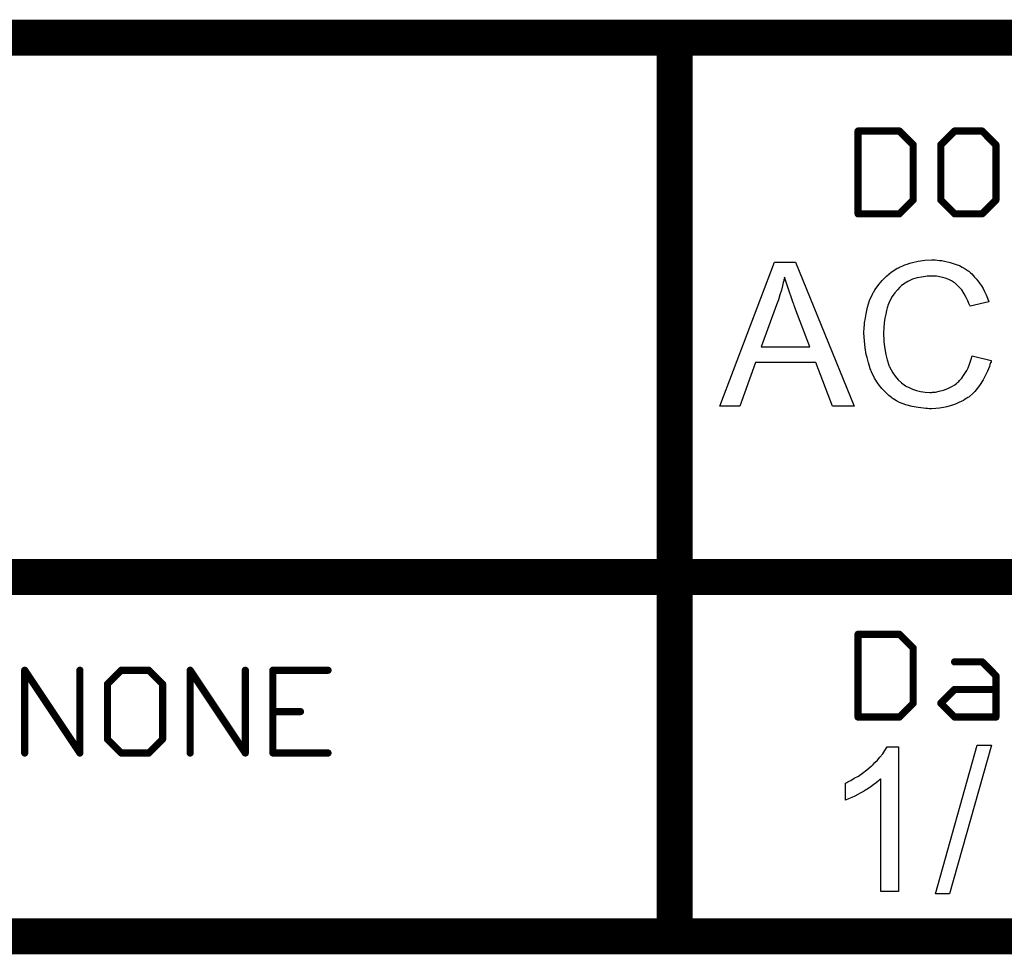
# Model space of a CAD drawing. Extents: x -2 to 8.5, y -2.9 to 5.2.
# Tile 122 of 207: x 6.269 to 6.817, y -2.883 to -2.363. Entities that reach past the tile are written whole.
import ezdxf

# ---------------------------------------------------------------- set-up
doc = ezdxf.new("R2010")
doc.units = 0
doc.layers.get('0').update_dxf_attribs({"linetype": 'CONTINUOUS'})
doc.layers.add('acc-ni-360-20-out-a_document', color=1, linetype='CONTINUOUS')

# ---------------------------------------------------------------- blocks, each defined once
blk = doc.blocks.new('D37')
at = {"const_width": 0.005}
blk.add_lwpolyline([(-0.0025, 0, 1), (0.0025, 0, 1)], format="xyb", close=True, dxfattribs=at)
blk = doc.blocks.new('D38')
at = {"const_width": 0.001}
blk.add_lwpolyline([(-0.0005, 0, 1), (0.0005, 0, 1)], format="xyb", close=True, dxfattribs=at)
blk = doc.blocks.new('D39')
at = {"const_width": 0.01}
blk.add_lwpolyline([(-0.005, 0, 1), (0.005, 0, 1)], format="xyb", close=True, dxfattribs=at)
blk = doc.blocks.new('D40')
at = {"const_width": 0.002}
blk.add_lwpolyline([(-0.001, 0, 1), (0.001, 0, 1)], format="xyb", close=True, dxfattribs=at)

msp = doc.modelspace()

# ---------------------------------------------------------------- linework, layer by layer
at = {"layer": 'acc-ni-360-20-out-a_document', "color": 1}
for points, const_width in [([(6.233818, -2.3732), (6.633818, -2.3732)], 0.02), ([(6.633818, -2.3732), (8.133818, -2.3732)], 0.02), ([(6.633818, -2.6732), (6.633818, -2.3732)], 0.02), ([(6.633818, -2.3682), (6.633818, -2.3682)], 0.01), ([(6.633818, -2.3682), (6.633818, -2.3682)], 0.01), ([(6.638818, -2.3732), (6.638818, -2.3732)], 0.01), ([(6.638818, -2.3732), (6.638818, -2.3732)], 0.01), ([(6.633818, -2.3782), (6.633818, -2.3782)], 0.01), ([(6.633818, -2.3782), (6.633818, -2.3782)], 0.01), ([(6.735818, -2.4712), (6.735818, -2.425161)], 0.004), ([(6.735818, -2.425161), (6.758838, -2.425161)], 0.004), ([(6.735818, -2.424161), (6.735818, -2.424161)], 0.002), ([(6.735818, -2.424161), (6.735818, -2.424161)], 0.002), ([(6.736818, -2.425161), (6.736818, -2.425161)], 0.002), ([(6.736818, -2.425161), (6.736818, -2.425161)], 0.002), ([(6.758838, -2.425161), (6.766511, -2.432834)], 0.004), ([(6.758838, -2.426161), (6.758838, -2.426161)], 0.002), ([(6.758838, -2.426161), (6.758838, -2.426161)], 0.002), ([(6.759545, -2.424454), (6.759545, -2.424454)], 0.002), ([(6.759545, -2.424454), (6.759545, -2.424454)], 0.002), ([(6.781857, -2.432834), (6.78953, -2.425161)], 0.004), ([(6.78953, -2.425161), (6.804877, -2.425161)], 0.004), ([(6.78953, -2.424161), (6.78953, -2.424161)], 0.002), ([(6.78953, -2.424161), (6.78953, -2.424161)], 0.002), ([(6.790237, -2.425868), (6.790237, -2.425868)], 0.002), ([(6.790237, -2.425868), (6.790237, -2.425868)], 0.002), ([(6.804877, -2.425161), (6.81255, -2.432834)], 0.004), ([(6.804877, -2.426161), (6.804877, -2.426161)], 0.002), ([(6.804877, -2.426161), (6.804877, -2.426161)], 0.002), ([(6.805584, -2.424454), (6.805584, -2.424454)], 0.002), ([(6.805584, -2.424454), (6.805584, -2.424454)], 0.002), ([(6.766511, -2.463527), (6.766511, -2.432834)], 0.004), ([(6.765804, -2.433541), (6.765804, -2.433541)], 0.002), ([(6.765804, -2.433541), (6.765804, -2.433541)], 0.002), ([(6.767511, -2.432834), (6.767511, -2.432834)], 0.002), ([(6.767511, -2.432834), (6.767511, -2.432834)], 0.002), ([(6.781857, -2.463527), (6.781857, -2.432834)], 0.004), ([(6.78115, -2.432127), (6.78115, -2.432127)], 0.002), ([(6.78115, -2.432127), (6.78115, -2.432127)], 0.002), ([(6.782857, -2.432834), (6.782857, -2.432834)], 0.002), ([(6.782857, -2.432834), (6.782857, -2.432834)], 0.002), ([(6.81255, -2.463527), (6.81255, -2.432834)], 0.004), ([(6.811843, -2.433541), (6.811843, -2.433541)], 0.002), ([(6.811843, -2.433541), (6.811843, -2.433541)], 0.002), ([(6.81355, -2.432834), (6.81355, -2.432834)], 0.002), ([(6.81355, -2.432834), (6.81355, -2.432834)], 0.002), ([(6.758838, -2.4712), (6.766511, -2.463527)], 0.004), ([(6.765511, -2.463527), (6.765511, -2.463527)], 0.002), ([(6.765511, -2.463527), (6.765511, -2.463527)], 0.002), ([(6.767218, -2.464234), (6.767218, -2.464234)], 0.002), ([(6.767218, -2.464234), (6.767218, -2.464234)], 0.002), ([(6.781857, -2.463527), (6.78953, -2.4712)], 0.004), ([(6.780857, -2.463527), (6.780857, -2.463527)], 0.002), ([(6.780857, -2.463527), (6.780857, -2.463527)], 0.002), ([(6.782564, -2.46282), (6.782564, -2.46282)], 0.002), ([(6.782564, -2.46282), (6.782564, -2.46282)], 0.002), ([(6.804877, -2.4712), (6.81255, -2.463527)], 0.004), ([(6.81155, -2.463527), (6.81155, -2.463527)], 0.002), ([(6.81155, -2.463527), (6.81155, -2.463527)], 0.002), ([(6.813257, -2.464234), (6.813257, -2.464234)], 0.002), ([(6.813257, -2.464234), (6.813257, -2.464234)], 0.002), ([(6.735818, -2.4712), (6.758838, -2.4712)], 0.004), ([(6.734818, -2.4712), (6.734818, -2.4712)], 0.002), ([(6.734818, -2.4712), (6.734818, -2.4712)], 0.002), ([(6.735818, -2.4702), (6.735818, -2.4702)], 0.002), ([(6.735818, -2.4702), (6.735818, -2.4702)], 0.002), ([(6.75813, -2.470493), (6.75813, -2.470493)], 0.002), ([(6.75813, -2.470493), (6.75813, -2.470493)], 0.002), ([(6.758838, -2.4722), (6.758838, -2.4722)], 0.002), ([(6.758838, -2.4722), (6.758838, -2.4722)], 0.002), ([(6.78953, -2.4712), (6.804877, -2.4712)], 0.004), ([(6.788823, -2.471907), (6.788823, -2.471907)], 0.002), ([(6.788823, -2.471907), (6.788823, -2.471907)], 0.002), ([(6.78953, -2.4702), (6.78953, -2.4702)], 0.002), ([(6.78953, -2.4702), (6.78953, -2.4702)], 0.002), ([(6.80417, -2.470493), (6.80417, -2.470493)], 0.002), ([(6.80417, -2.470493), (6.80417, -2.470493)], 0.002), ([(6.804877, -2.4722), (6.804877, -2.4722)], 0.002), ([(6.804877, -2.4722), (6.804877, -2.4722)], 0.002), ([(6.233818, -2.6732), (6.633818, -2.6732)], 0.02), ([(6.633818, -2.6732), (7.333818, -2.6732)], 0.02), ([(6.633818, -2.8732), (6.633818, -2.6732)], 0.02), ([(6.628818, -2.6732), (6.628818, -2.6732)], 0.01), ([(6.628818, -2.6732), (6.628818, -2.6732)], 0.01), ([(6.633818, -2.6682), (6.633818, -2.6682)], 0.01), ([(6.633818, -2.6682), (6.633818, -2.6682)], 0.01), ([(6.638818, -2.6732), (6.638818, -2.6732)], 0.01), ([(6.638818, -2.6732), (6.638818, -2.6732)], 0.01), ([(6.633818, -2.6782), (6.633818, -2.6782)], 0.01), ([(6.633818, -2.6782), (6.633818, -2.6782)], 0.01), ([(6.735818, -2.7512), (6.735818, -2.705161)], 0.004), ([(6.735818, -2.705161), (6.758838, -2.705161)], 0.004), ([(6.735818, -2.704161), (6.735818, -2.704161)], 0.002), ([(6.735818, -2.704161), (6.735818, -2.704161)], 0.002), ([(6.736818, -2.705161), (6.736818, -2.705161)], 0.002), ([(6.736818, -2.705161), (6.736818, -2.705161)], 0.002), ([(6.758838, -2.705161), (6.766511, -2.712834)], 0.004), ([(6.758838, -2.706161), (6.758838, -2.706161)], 0.002), ([(6.758838, -2.706161), (6.758838, -2.706161)], 0.002), ([(6.759545, -2.704454), (6.759545, -2.704454)], 0.002), ([(6.759545, -2.704454), (6.759545, -2.704454)], 0.002), ([(6.766511, -2.743527), (6.766511, -2.712834)], 0.004), ([(6.767511, -2.712834), (6.767511, -2.712834)], 0.002), ([(6.767511, -2.712834), (6.767511, -2.712834)], 0.002), ([(6.765804, -2.713541), (6.765804, -2.713541)], 0.002), ([(6.765804, -2.713541), (6.765804, -2.713541)], 0.002), ([(6.272053, -2.7712), (6.272053, -2.725161)], 0.004), ([(6.272053, -2.725161), (6.302746, -2.7712)], 0.004), ([(6.302746, -2.7712), (6.302746, -2.725161)], 0.004), ([(6.318093, -2.732834), (6.325766, -2.725161)], 0.004), ([(6.325766, -2.725161), (6.341112, -2.725161)], 0.004), ([(6.325766, -2.724161), (6.325766, -2.724161)], 0.002), ([(6.325766, -2.724161), (6.325766, -2.724161)], 0.002), ([(6.341112, -2.725161), (6.348786, -2.732834)], 0.004), ([(6.364132, -2.7712), (6.364132, -2.725161)], 0.004), ([(6.364132, -2.725161), (6.394825, -2.7712)], 0.004), ([(6.394825, -2.7712), (6.394825, -2.725161)], 0.004), ([(6.410171, -2.725161), (6.440864, -2.725161)], 0.004), ([(6.410171, -2.7712), (6.410171, -2.725161)], 0.004), ([(6.410171, -2.724161), (6.410171, -2.724161)], 0.002), ([(6.410171, -2.724161), (6.410171, -2.724161)], 0.002), ([(6.78953, -2.720507), (6.804877, -2.720507)], 0.004), ([(6.78953, -2.719507), (6.78953, -2.719507)], 0.002), ([(6.78953, -2.719507), (6.78953, -2.719507)], 0.002), ([(6.804877, -2.720507), (6.81255, -2.72818)], 0.004), ([(6.804877, -2.721507), (6.804877, -2.721507)], 0.002), ([(6.804877, -2.721507), (6.804877, -2.721507)], 0.002), ([(6.805584, -2.7198), (6.805584, -2.7198)], 0.002), ([(6.805584, -2.7198), (6.805584, -2.7198)], 0.002), ([(6.272886, -2.724606), (6.272886, -2.724606)], 0.002), ([(6.272886, -2.724606), (6.272886, -2.724606)], 0.002), ([(6.273053, -2.725161), (6.273053, -2.725161)], 0.002), ([(6.273053, -2.725161), (6.273053, -2.725161)], 0.002), ([(6.303746, -2.725161), (6.303746, -2.725161)], 0.002), ([(6.303746, -2.725161), (6.303746, -2.725161)], 0.002), ([(6.326473, -2.725868), (6.326473, -2.725868)], 0.002), ([(6.326473, -2.725868), (6.326473, -2.725868)], 0.002), ([(6.341112, -2.726161), (6.341112, -2.726161)], 0.002), ([(6.341112, -2.726161), (6.341112, -2.726161)], 0.002), ([(6.341819, -2.724454), (6.341819, -2.724454)], 0.002), ([(6.341819, -2.724454), (6.341819, -2.724454)], 0.002), ([(6.364964, -2.724606), (6.364964, -2.724606)], 0.002), ([(6.364964, -2.724606), (6.364964, -2.724606)], 0.002), ([(6.365132, -2.725161), (6.365132, -2.725161)], 0.002), ([(6.365132, -2.725161), (6.365132, -2.725161)], 0.002), ([(6.395825, -2.725161), (6.395825, -2.725161)], 0.002), ([(6.395825, -2.725161), (6.395825, -2.725161)], 0.002), ([(6.411171, -2.725161), (6.411171, -2.725161)], 0.002), ([(6.411171, -2.725161), (6.411171, -2.725161)], 0.002), ([(6.440864, -2.726161), (6.440864, -2.726161)], 0.002), ([(6.440864, -2.726161), (6.440864, -2.726161)], 0.002), ([(6.81255, -2.7512), (6.81255, -2.72818)], 0.004), ([(6.811843, -2.728888), (6.811843, -2.728888)], 0.002), ([(6.811843, -2.728888), (6.811843, -2.728888)], 0.002), ([(6.81355, -2.72818), (6.81355, -2.72818)], 0.002), ([(6.81355, -2.72818), (6.81355, -2.72818)], 0.002), ([(6.318093, -2.763527), (6.318093, -2.732834)], 0.004), ([(6.317386, -2.732127), (6.317386, -2.732127)], 0.002), ([(6.317386, -2.732127), (6.317386, -2.732127)], 0.002), ([(6.319093, -2.732834), (6.319093, -2.732834)], 0.002), ([(6.319093, -2.732834), (6.319093, -2.732834)], 0.002), ([(6.348786, -2.763527), (6.348786, -2.732834)], 0.004), ([(6.348078, -2.733541), (6.348078, -2.733541)], 0.002), ([(6.348078, -2.733541), (6.348078, -2.733541)], 0.002), ([(6.349786, -2.732834), (6.349786, -2.732834)], 0.002), ([(6.349786, -2.732834), (6.349786, -2.732834)], 0.002), ([(6.781857, -2.743527), (6.78953, -2.735854)], 0.004), ([(6.78953, -2.735854), (6.81255, -2.735854)], 0.004), ([(6.78953, -2.734854), (6.78953, -2.734854)], 0.002), ([(6.78953, -2.734854), (6.78953, -2.734854)], 0.002), ([(6.790237, -2.736561), (6.790237, -2.736561)], 0.002), ([(6.790237, -2.736561), (6.790237, -2.736561)], 0.002), ([(6.81255, -2.736854), (6.81255, -2.736854)], 0.002), ([(6.81255, -2.736854), (6.81255, -2.736854)], 0.002), ([(6.758838, -2.7512), (6.766511, -2.743527)], 0.004), ([(6.765511, -2.743527), (6.765511, -2.743527)], 0.002), ([(6.765511, -2.743527), (6.765511, -2.743527)], 0.002), ([(6.767218, -2.744234), (6.767218, -2.744234)], 0.002), ([(6.767218, -2.744234), (6.767218, -2.744234)], 0.002), ([(6.781857, -2.743527), (6.78953, -2.7512)], 0.004), ([(6.78115, -2.74282), (6.78115, -2.74282)], 0.002), ([(6.78115, -2.74282), (6.78115, -2.74282)], 0.002), ([(6.782564, -2.74282), (6.782564, -2.74282)], 0.002), ([(6.782564, -2.74282), (6.782564, -2.74282)], 0.002), ([(6.410171, -2.74818), (6.425518, -2.74818)], 0.004), ([(6.410171, -2.74718), (6.410171, -2.74718)], 0.002), ([(6.410171, -2.74718), (6.410171, -2.74718)], 0.002), ([(6.425518, -2.74918), (6.425518, -2.74918)], 0.002), ([(6.425518, -2.74918), (6.425518, -2.74918)], 0.002), ([(6.735818, -2.7512), (6.758838, -2.7512)], 0.004), ([(6.734818, -2.7512), (6.734818, -2.7512)], 0.002), ([(6.734818, -2.7512), (6.734818, -2.7512)], 0.002), ([(6.735818, -2.7502), (6.735818, -2.7502)], 0.002), ([(6.735818, -2.7502), (6.735818, -2.7502)], 0.002), ([(6.75813, -2.750493), (6.75813, -2.750493)], 0.002), ([(6.75813, -2.750493), (6.75813, -2.750493)], 0.002), ([(6.78953, -2.7512), (6.81255, -2.7512)], 0.004), ([(6.78953, -2.7502), (6.78953, -2.7502)], 0.002), ([(6.78953, -2.7502), (6.78953, -2.7502)], 0.002), ([(6.81155, -2.7512), (6.81155, -2.7512)], 0.002), ([(6.81155, -2.7512), (6.81155, -2.7512)], 0.002), ([(6.758838, -2.7522), (6.758838, -2.7522)], 0.002), ([(6.758838, -2.7522), (6.758838, -2.7522)], 0.002), ([(6.788823, -2.751907), (6.788823, -2.751907)], 0.002), ([(6.788823, -2.751907), (6.788823, -2.751907)], 0.002), ([(6.81255, -2.7522), (6.81255, -2.7522)], 0.002), ([(6.81255, -2.7522), (6.81255, -2.7522)], 0.002), ([(6.318093, -2.763527), (6.325766, -2.7712)], 0.004), ([(6.341112, -2.7712), (6.348786, -2.763527)], 0.004), ([(6.317093, -2.763527), (6.317093, -2.763527)], 0.002), ([(6.317093, -2.763527), (6.317093, -2.763527)], 0.002), ([(6.3188, -2.76282), (6.3188, -2.76282)], 0.002), ([(6.3188, -2.76282), (6.3188, -2.76282)], 0.002), ([(6.347786, -2.763527), (6.347786, -2.763527)], 0.002), ([(6.347786, -2.763527), (6.347786, -2.763527)], 0.002), ([(6.349493, -2.764234), (6.349493, -2.764234)], 0.002), ([(6.349493, -2.764234), (6.349493, -2.764234)], 0.002), ([(6.271053, -2.7712), (6.271053, -2.7712)], 0.002), ([(6.271053, -2.7712), (6.271053, -2.7712)], 0.002), ([(6.301746, -2.7712), (6.301746, -2.7712)], 0.002), ([(6.301746, -2.7712), (6.301746, -2.7712)], 0.002), ([(6.301914, -2.771755), (6.301914, -2.771755)], 0.002), ([(6.301914, -2.771755), (6.301914, -2.771755)], 0.002), ([(6.325766, -2.7712), (6.341112, -2.7712)], 0.004), ([(6.325059, -2.771907), (6.325059, -2.771907)], 0.002), ([(6.325059, -2.771907), (6.325059, -2.771907)], 0.002), ([(6.325766, -2.7702), (6.325766, -2.7702)], 0.002), ([(6.325766, -2.7702), (6.325766, -2.7702)], 0.002), ([(6.340405, -2.770493), (6.340405, -2.770493)], 0.002), ([(6.340405, -2.770493), (6.340405, -2.770493)], 0.002), ([(6.341112, -2.7722), (6.341112, -2.7722)], 0.002), ([(6.341112, -2.7722), (6.341112, -2.7722)], 0.002), ([(6.363132, -2.7712), (6.363132, -2.7712)], 0.002), ([(6.363132, -2.7712), (6.363132, -2.7712)], 0.002), ([(6.393825, -2.7712), (6.393825, -2.7712)], 0.002), ([(6.393825, -2.7712), (6.393825, -2.7712)], 0.002), ([(6.393993, -2.771755), (6.393993, -2.771755)], 0.002), ([(6.393993, -2.771755), (6.393993, -2.771755)], 0.002), ([(6.410171, -2.7712), (6.440864, -2.7712)], 0.004), ([(6.409171, -2.7712), (6.409171, -2.7712)], 0.002), ([(6.409171, -2.7712), (6.409171, -2.7712)], 0.002), ([(6.410171, -2.7702), (6.410171, -2.7702)], 0.002), ([(6.410171, -2.7702), (6.410171, -2.7702)], 0.002), ([(6.440864, -2.7722), (6.440864, -2.7722)], 0.002), ([(6.440864, -2.7722), (6.440864, -2.7722)], 0.002), ([(5.933818, -2.8732), (6.633818, -2.8732)], 0.02), ([(6.633818, -2.8732), (7.333818, -2.8732)], 0.02), ([(6.633818, -2.8682), (6.633818, -2.8682)], 0.01), ([(6.633818, -2.8682), (6.633818, -2.8682)], 0.01), ([(6.628818, -2.8732), (6.628818, -2.8732)], 0.01), ([(6.628818, -2.8732), (6.628818, -2.8732)], 0.01), ([(6.633818, -2.8782), (6.633818, -2.8782)], 0.01), ([(6.633818, -2.8782), (6.633818, -2.8782)], 0.01)]:
    msp.add_lwpolyline(points, dxfattribs=dict(at, const_width=const_width))
for points, const_width in [([(6.638818, -2.3732, 1), (6.628818, -2.3732)], 0.01), ([(6.633818, -2.3682, 1), (6.633818, -2.3782)], 0.01), ([(6.633818, -2.3782, 1), (6.633818, -2.3682)], 0.01), ([(6.736818, -2.425161, 1), (6.734818, -2.425161)], 0.002), ([(6.735818, -2.424161, 1), (6.735818, -2.426161)], 0.002), ([(6.759545, -2.424454, 1.000854), (6.75813, -2.425868)], 0.002), ([(6.758838, -2.426161, 1), (6.758838, -2.424161)], 0.002), ([(6.78953, -2.424161, 1), (6.78953, -2.426161)], 0.002), ([(6.790237, -2.425868, 1), (6.788823, -2.424454)], 0.002), ([(6.805584, -2.424454, 1), (6.80417, -2.425868)], 0.002), ([(6.804877, -2.426161, 1), (6.804877, -2.424161)], 0.002), ([(6.767511, -2.432834, 1), (6.765511, -2.432834)], 0.002), ([(6.765804, -2.433541, 1), (6.767218, -2.432127)], 0.002), ([(6.782857, -2.432834, 1), (6.780857, -2.432834)], 0.002), ([(6.78115, -2.432127, 1), (6.782564, -2.433541)], 0.002), ([(6.81355, -2.432834, 1), (6.81155, -2.432834)], 0.002), ([(6.811843, -2.433541, 1), (6.813257, -2.432127)], 0.002), ([(6.765511, -2.463527, 1), (6.767511, -2.463527)], 0.002), ([(6.767218, -2.464234, 1), (6.765804, -2.46282)], 0.002), ([(6.782564, -2.46282, 1), (6.78115, -2.464234)], 0.002), ([(6.780857, -2.463527, 1), (6.782857, -2.463527)], 0.002), ([(6.81155, -2.463527, 1), (6.81355, -2.463527)], 0.002), ([(6.813257, -2.464234, 1), (6.811843, -2.46282)], 0.002), ([(6.735818, -2.4702, 1), (6.735818, -2.4722)], 0.002), ([(6.734818, -2.4712, 1), (6.736818, -2.4712)], 0.002), ([(6.75813, -2.470493, 0.999854), (6.759545, -2.471907)], 0.002), ([(6.758838, -2.4722, 1), (6.758838, -2.4702)], 0.002), ([(6.78953, -2.4702, 1), (6.78953, -2.4722)], 0.002), ([(6.788823, -2.471907, 1), (6.790237, -2.470493)], 0.002), ([(6.80417, -2.470493, 1), (6.805584, -2.471907)], 0.002), ([(6.804877, -2.4722, 1), (6.804877, -2.4702)], 0.002), ([(6.638818, -2.6732, 1), (6.628818, -2.6732)], 0.01), ([(6.633818, -2.6682, 1), (6.633818, -2.6782)], 0.01), ([(6.628818, -2.6732, 1), (6.638818, -2.6732)], 0.01), ([(6.633818, -2.6782, 1), (6.633818, -2.6682)], 0.01), ([(6.736818, -2.705161, 1), (6.734818, -2.705161)], 0.002), ([(6.735818, -2.704161, 1), (6.735818, -2.706161)], 0.002), ([(6.759545, -2.704454, 1.000854), (6.75813, -2.705868)], 0.002), ([(6.758838, -2.706161, 1), (6.758838, -2.704161)], 0.002), ([(6.767511, -2.712834, 1), (6.765511, -2.712834)], 0.002), ([(6.765804, -2.713541, 1), (6.767218, -2.712127)], 0.002), ([(6.272886, -2.724606, 1.000014), (6.271221, -2.725715)], 0.002), ([(6.273053, -2.725161, 1), (6.271053, -2.725161)], 0.002), ([(6.303746, -2.725161, 1), (6.301746, -2.725161)], 0.002), ([(6.325766, -2.724161, 1), (6.325766, -2.726161)], 0.002), ([(6.326473, -2.725868, 1), (6.325059, -2.724454)], 0.002), ([(6.341819, -2.724454, 1), (6.340405, -2.725868)], 0.002), ([(6.341112, -2.726161, 1), (6.341112, -2.724161)], 0.002), ([(6.364964, -2.724606, 1.000223), (6.3633, -2.725715)], 0.002), ([(6.365132, -2.725161, 1), (6.363132, -2.725161)], 0.002), ([(6.395825, -2.725161, 1), (6.393825, -2.725161)], 0.002), ([(6.410171, -2.724161, 1), (6.410171, -2.726161)], 0.002), ([(6.411171, -2.725161, 1), (6.409171, -2.725161)], 0.002), ([(6.440864, -2.726161, 1), (6.440864, -2.724161)], 0.002), ([(6.78953, -2.719507, 1), (6.78953, -2.721507)], 0.002), ([(6.805584, -2.7198, 1), (6.80417, -2.721214)], 0.002), ([(6.804877, -2.721507, 1), (6.804877, -2.719507)], 0.002), ([(6.81355, -2.72818, 1), (6.81155, -2.72818)], 0.002), ([(6.811843, -2.728888, 0.999854), (6.813257, -2.727473)], 0.002), ([(6.319093, -2.732834, 1), (6.317093, -2.732834)], 0.002), ([(6.317386, -2.732127, 1), (6.3188, -2.733541)], 0.002), ([(6.349786, -2.732834, 1), (6.347786, -2.732834)], 0.002), ([(6.348078, -2.733541, 1.000854), (6.349493, -2.732127)], 0.002), ([(6.78953, -2.734854, 1), (6.78953, -2.736854)], 0.002), ([(6.790237, -2.736561, 1), (6.788823, -2.735147)], 0.002), ([(6.81255, -2.736854, 1), (6.81255, -2.734854)], 0.002), ([(6.765511, -2.743527, 1), (6.767511, -2.743527)], 0.002), ([(6.767218, -2.744234, 1), (6.765804, -2.74282)], 0.002), ([(6.782564, -2.74282, 1), (6.78115, -2.744234)], 0.002), ([(6.78115, -2.74282, 1), (6.782564, -2.744234)], 0.002), ([(6.410171, -2.74718, 1), (6.410171, -2.74918)], 0.002), ([(6.425518, -2.74918, 1), (6.425518, -2.74718)], 0.002), ([(6.735818, -2.7502, 1), (6.735818, -2.7522)], 0.002), ([(6.734818, -2.7512, 1), (6.736818, -2.7512)], 0.002), ([(6.75813, -2.750493, 0.999854), (6.759545, -2.751907)], 0.002), ([(6.758838, -2.7522, 1), (6.758838, -2.7502)], 0.002), ([(6.78953, -2.7502, 1), (6.78953, -2.7522)], 0.002), ([(6.788823, -2.751907, 1), (6.790237, -2.750493)], 0.002), ([(6.81155, -2.7512, 1), (6.81355, -2.7512)], 0.002), ([(6.81255, -2.7522, 1), (6.81255, -2.7502)], 0.002), ([(6.3188, -2.76282, 1), (6.317386, -2.764234)], 0.002), ([(6.349493, -2.764234, 0.999854), (6.348078, -2.76282)], 0.002), ([(6.317093, -2.763527, 1), (6.319093, -2.763527)], 0.002), ([(6.347786, -2.763527, 1), (6.349786, -2.763527)], 0.002), ([(6.271053, -2.7712, 1), (6.273053, -2.7712)], 0.002), ([(6.301746, -2.7712, 1), (6.303746, -2.7712)], 0.002), ([(6.301914, -2.771755, 1), (6.303578, -2.770645)], 0.002), ([(6.325766, -2.7702, 1), (6.325766, -2.7722)], 0.002), ([(6.325059, -2.771907, 1), (6.326473, -2.770493)], 0.002), ([(6.340405, -2.770493, 1), (6.341819, -2.771907)], 0.002), ([(6.341112, -2.7722, 1), (6.341112, -2.7702)], 0.002), ([(6.363132, -2.7712, 1), (6.365132, -2.7712)], 0.002), ([(6.393825, -2.7712, 1), (6.395825, -2.7712)], 0.002), ([(6.393993, -2.771755, 1), (6.395657, -2.770645)], 0.002), ([(6.410171, -2.7702, 1), (6.410171, -2.7722)], 0.002), ([(6.409171, -2.7712, 1), (6.411171, -2.7712)], 0.002), ([(6.440864, -2.7722, 1), (6.440864, -2.7702)], 0.002), ([(6.633818, -2.8682, 1), (6.633818, -2.8782)], 0.01), ([(6.633818, -2.8782, 1), (6.633818, -2.8682)], 0.01), ([(6.628818, -2.8732, 1), (6.638818, -2.8732)], 0.01)]:
    msp.add_lwpolyline(points, format="xyb", dxfattribs=dict(at, const_width=const_width))
for points in [[(6.733676, -2.578232), (6.721643, -2.578232), (6.712271, -2.553935), (6.678718, -2.553935), (6.670041, -2.578232), (6.658818, -2.578232), (6.689363, -2.498168), (6.700933, -2.498168), (6.733676, -2.578232)], [(6.778799, -2.496895), (6.77984, -2.497011), (6.781113, -2.497126), (6.782386, -2.497242), (6.78389, -2.497589), (6.787014, -2.498284), (6.790485, -2.499325), (6.79222, -2.500019), (6.79384, -2.500829), (6.79546, -2.50187), (6.797079, -2.502912), (6.797195, -2.503027), (6.797427, -2.503143), (6.797889, -2.50349), (6.798468, -2.504068), (6.799046, -2.504647), (6.799856, -2.505457), (6.800666, -2.506383), (6.801592, -2.507308), (6.802517, -2.508465), (6.803443, -2.509854), (6.804484, -2.511242), (6.80541, -2.512746), (6.80622, -2.514481), (6.807145, -2.516217), (6.80784, -2.518068), (6.808534, -2.520151), (6.798121, -2.522581), (6.798121, -2.522465), (6.798005, -2.522233), (6.797774, -2.521771), (6.797542, -2.521192), (6.797311, -2.520498), (6.796964, -2.519572), (6.796038, -2.517721), (6.794881, -2.515639), (6.793493, -2.513556), (6.791757, -2.511589), (6.789906, -2.509854), (6.789675, -2.509622), (6.78898, -2.509159), (6.787824, -2.508581), (6.786319, -2.507771), (6.784352, -2.507077), (6.782154, -2.506383), (6.779493, -2.50592), (6.776601, -2.505804), (6.775675, -2.505804), (6.775096, -2.50592), (6.774287, -2.50592), (6.773361, -2.506035), (6.771163, -2.506383), (6.768733, -2.506845), (6.766188, -2.507655), (6.763526, -2.508812), (6.761097, -2.510316), (6.760981, -2.510316), (6.760865, -2.510548), (6.760056, -2.511126), (6.759014, -2.512052), (6.757742, -2.51344), (6.756237, -2.515176), (6.754849, -2.517143), (6.753576, -2.519572), (6.752419, -2.522233), (6.752419, -2.522349), (6.752304, -2.522581), (6.752188, -2.522928), (6.752072, -2.523506), (6.751841, -2.5242), (6.751609, -2.52501), (6.751262, -2.526977), (6.7508, -2.529291), (6.750337, -2.531836), (6.750105, -2.534613), (6.74999, -2.537622), (6.74999, -2.537737), (6.74999, -2.538084), (6.74999, -2.538663), (6.74999, -2.539357), (6.750105, -2.540167), (6.750105, -2.541208), (6.750221, -2.542365), (6.750337, -2.543638), (6.750684, -2.546415), (6.751262, -2.549423), (6.751957, -2.552431), (6.752882, -2.555439), (6.752882, -2.555555), (6.752998, -2.555786), (6.753229, -2.556133), (6.753461, -2.556712), (6.754155, -2.5581), (6.755196, -2.55972), (6.756469, -2.561571), (6.758089, -2.563538), (6.75994, -2.565274), (6.762138, -2.566894), (6.762254, -2.566894), (6.762485, -2.567009), (6.762832, -2.567241), (6.763295, -2.567472), (6.763874, -2.567704), (6.764568, -2.568051), (6.766188, -2.568745), (6.76827, -2.569439), (6.770584, -2.570017), (6.77313, -2.57048), (6.775791, -2.570596), (6.776601, -2.570596), (6.777295, -2.57048), (6.778105, -2.57048), (6.778915, -2.570365), (6.780997, -2.569902), (6.783427, -2.569323), (6.785857, -2.568398), (6.788402, -2.567125), (6.789675, -2.566431), (6.790832, -2.565505), (6.790947, -2.56539), (6.791063, -2.565274), (6.79141, -2.564927), (6.791873, -2.56458), (6.792336, -2.564001), (6.792914, -2.563307), (6.793609, -2.562613), (6.794187, -2.561687), (6.794881, -2.560646), (6.795691, -2.559489), (6.796385, -2.558332), (6.797079, -2.556943), (6.797658, -2.555439), (6.798236, -2.55382), (6.798815, -2.552084), (6.799278, -2.550233), (6.809922, -2.552894), (6.809922, -2.55301), (6.809806, -2.553472), (6.809575, -2.554167), (6.809228, -2.555092), (6.808881, -2.556133), (6.808418, -2.557406), (6.80784, -2.558795), (6.807145, -2.560299), (6.805526, -2.563538), (6.803443, -2.566778), (6.80217, -2.568398), (6.800898, -2.570017), (6.799509, -2.571406), (6.797889, -2.572794), (6.797774, -2.57291), (6.797542, -2.573141), (6.796964, -2.573373), (6.796385, -2.573836), (6.79546, -2.574414), (6.794534, -2.574993), (6.793261, -2.575571), (6.791989, -2.57615), (6.790485, -2.576844), (6.788865, -2.577422), (6.787129, -2.578001), (6.785278, -2.578579), (6.783311, -2.579042), (6.781229, -2.579273), (6.77903, -2.579505), (6.776716, -2.579621), (6.775444, -2.579621), (6.774518, -2.579505), (6.773477, -2.579505), (6.772204, -2.579389), (6.770816, -2.579158), (6.769196, -2.578926), (6.765841, -2.578348), (6.762369, -2.577422), (6.758899, -2.57615), (6.757279, -2.57534), (6.755659, -2.574414), (6.755543, -2.574298), (6.755312, -2.574183), (6.754849, -2.573836), (6.754386, -2.573373), (6.753692, -2.57291), (6.752882, -2.572216), (6.751957, -2.571406), (6.751031, -2.57048), (6.750105, -2.569439), (6.749064, -2.568398), (6.746981, -2.565737), (6.745015, -2.562613), (6.743279, -2.559142), (6.743279, -2.559026), (6.743048, -2.558679), (6.742932, -2.5581), (6.742585, -2.557406), (6.742353, -2.556481), (6.742006, -2.555324), (6.741543, -2.554051), (6.741196, -2.552662), (6.740849, -2.551158), (6.740386, -2.549423), (6.739808, -2.545836), (6.739345, -2.541787), (6.739114, -2.537622), (6.739114, -2.537506), (6.739114, -2.537043), (6.739114, -2.536349), (6.73923, -2.535539), (6.73923, -2.534382), (6.739345, -2.533225), (6.739461, -2.531721), (6.739692, -2.530217), (6.740271, -2.526861), (6.741081, -2.523159), (6.742238, -2.519457), (6.743858, -2.51587), (6.743973, -2.515754), (6.744089, -2.515407), (6.74432, -2.514944), (6.744783, -2.514366), (6.745246, -2.513556), (6.745824, -2.51263), (6.747328, -2.510548), (6.749295, -2.508234), (6.751609, -2.50592), (6.75427, -2.503606), (6.757394, -2.501639), (6.75751, -2.501523), (6.757857, -2.501407), (6.75832, -2.501176), (6.758899, -2.500829), (6.759824, -2.500482), (6.76075, -2.500135), (6.761907, -2.499672), (6.763179, -2.499209), (6.764568, -2.498746), (6.766072, -2.498284), (6.769311, -2.497589), (6.773014, -2.497011), (6.776832, -2.496779), (6.777989, -2.496779), (6.778799, -2.496895)], [(6.694916, -2.506498), (6.694916, -2.506614), (6.694801, -2.506845), (6.694801, -2.507308), (6.694569, -2.507771), (6.694454, -2.508581), (6.694222, -2.509391), (6.693759, -2.511358), (6.693181, -2.513672), (6.692371, -2.516217), (6.691561, -2.518994), (6.69052, -2.521886), (6.681842, -2.545258), (6.708916, -2.545258), (6.700586, -2.523275), (6.700586, -2.523159), (6.70047, -2.522812), (6.700239, -2.522233), (6.700007, -2.521539), (6.69966, -2.520729), (6.699313, -2.519688), (6.698966, -2.518531), (6.698503, -2.517374), (6.697578, -2.514713), (6.696652, -2.511936), (6.695726, -2.509159), (6.694916, -2.506498)], [(6.786784, -2.849621), (6.778916, -2.849621), (6.802172, -2.766779), (6.810039, -2.766779), (6.786784, -2.849621)], [(6.758322, -2.848232), (6.748487, -2.848232), (6.748487, -2.785639), (6.748371, -2.785754), (6.747793, -2.786217), (6.747099, -2.786911), (6.745942, -2.787721), (6.744669, -2.788762), (6.743049, -2.789919), (6.741198, -2.791192), (6.739115, -2.792465), (6.739, -2.792465), (6.738884, -2.792581), (6.73819, -2.793043), (6.737033, -2.793622), (6.735644, -2.794316), (6.734025, -2.795126), (6.732289, -2.795936), (6.730553, -2.796746), (6.728818, -2.79744), (6.728818, -2.787952), (6.728934, -2.787952), (6.729165, -2.787721), (6.729628, -2.787605), (6.730206, -2.787258), (6.730901, -2.786911), (6.731711, -2.786448), (6.733677, -2.785291), (6.735991, -2.784019), (6.738305, -2.782399), (6.740735, -2.780548), (6.743165, -2.778581), (6.74328, -2.778465), (6.743396, -2.778349), (6.743743, -2.778002), (6.744206, -2.777655), (6.745247, -2.776498), (6.746636, -2.77511), (6.748024, -2.77349), (6.749528, -2.771639), (6.750801, -2.769788), (6.751958, -2.767821), (6.758322, -2.767821), (6.758322, -2.848232)]]:
    msp.add_lwpolyline(points, dxfattribs=at)

# ---------------------------------------------------------------- block references
at = {"layer": 'acc-ni-360-20-out-a_document'}
for name, p in [('D39', (6.633818, -2.3732)), ('D39', (6.633818, -2.3732)), ('D39', (6.633818, -2.3732)), ('D37', (6.633818, -2.3682)), ('D37', (6.633818, -2.3682)), ('D37', (6.633818, -2.3682)), ('D37', (6.633818, -2.3682)), ('D37', (6.628818, -2.3732)), ('D37', (6.638818, -2.3732)), ('D37', (6.638818, -2.3732)), ('D37', (6.638818, -2.3732)), ('D37', (6.633818, -2.3782)), ('D37', (6.633818, -2.3782)), ('D37', (6.633818, -2.3782)), ('D37', (6.633818, -2.3782)), ('D40', (6.735818, -2.425161)), ('D40', (6.735818, -2.425161)), ('D38', (6.734818, -2.425161)), ('D38', (6.735818, -2.424161)), ('D38', (6.735818, -2.424161)), ('D38', (6.735818, -2.424161)), ('D38', (6.735818, -2.426161)), ('D38', (6.736818, -2.425161)), ('D38', (6.736818, -2.425161)), ('D38', (6.736818, -2.425161)), ('D40', (6.758838, -2.425161)), ('D40', (6.758838, -2.425161)), ('D38', (6.75813, -2.425868)), ('D38', (6.758838, -2.424161)), ('D38', (6.758838, -2.426161)), ('D38', (6.758838, -2.426161)), ('D38', (6.758838, -2.426161)), ('D38', (6.759545, -2.424454)), ('D38', (6.759545, -2.424454)), ('D38', (6.759545, -2.424454)), ('D40', (6.78953, -2.425161)), ('D40', (6.78953, -2.425161)), ('D38', (6.788823, -2.424454)), ('D38', (6.78953, -2.424161)), ('D38', (6.78953, -2.424161)), ('D38', (6.78953, -2.424161)), ('D38', (6.78953, -2.426161)), ('D38', (6.790237, -2.425868)), ('D38', (6.790237, -2.425868)), ('D38', (6.790237, -2.425868)), ('D40', (6.804877, -2.425161)), ('D40', (6.804877, -2.425161)), ('D38', (6.80417, -2.425868)), ('D38', (6.804877, -2.424161)), ('D38', (6.804877, -2.426161)), ('D38', (6.804877, -2.426161)), ('D38', (6.804877, -2.426161)), ('D38', (6.805584, -2.424454)), ('D38', (6.805584, -2.424454)), ('D38', (6.805584, -2.424454)), ('D40', (6.766511, -2.432834)), ('D40', (6.766511, -2.432834)), ('D38', (6.765511, -2.432834)), ('D38', (6.765804, -2.433541)), ('D38', (6.765804, -2.433541)), ('D38', (6.765804, -2.433541)), ('D38', (6.767218, -2.432127)), ('D38', (6.767511, -2.432834)), ('D38', (6.767511, -2.432834)), ('D38', (6.767511, -2.432834)), ('D40', (6.781857, -2.432834)), ('D40', (6.781857, -2.432834)), ('D38', (6.780857, -2.432834)), ('D38', (6.78115, -2.432127)), ('D38', (6.78115, -2.432127)), ('D38', (6.78115, -2.432127)), ('D38', (6.782564, -2.433541)), ('D38', (6.782857, -2.432834)), ('D38', (6.782857, -2.432834)), ('D38', (6.782857, -2.432834)), ('D40', (6.81255, -2.432834)), ('D40', (6.81255, -2.432834)), ('D38', (6.81155, -2.432834)), ('D38', (6.811843, -2.433541)), ('D38', (6.811843, -2.433541)), ('D38', (6.811843, -2.433541)), ('D38', (6.813257, -2.432127)), ('D38', (6.81355, -2.432834)), ('D38', (6.81355, -2.432834)), ('D38', (6.81355, -2.432834)), ('D40', (6.766511, -2.463527)), ('D38', (6.765511, -2.463527)), ('D38', (6.765511, -2.463527)), ('D38', (6.765511, -2.463527)), ('D38', (6.765804, -2.46282)), ('D38', (6.767218, -2.464234)), ('D38', (6.767218, -2.464234)), ('D38', (6.767218, -2.464234)), ('D38', (6.767511, -2.463527)), ('D40', (6.781857, -2.463527)), ('D40', (6.781857, -2.463527)), ('D38', (6.780857, -2.463527)), ('D38', (6.780857, -2.463527)), ('D38', (6.780857, -2.463527)), ('D38', (6.78115, -2.464234)), ('D38', (6.782564, -2.46282)), ('D38', (6.782564, -2.46282)), ('D38', (6.782564, -2.46282)), ('D38', (6.782857, -2.463527)), ('D40', (6.81255, -2.463527)), ('D40', (6.81255, -2.463527)), ('D38', (6.81155, -2.463527)), ('D38', (6.81155, -2.463527)), ('D38', (6.81155, -2.463527)), ('D38', (6.811843, -2.46282)), ('D38', (6.813257, -2.464234)), ('D38', (6.813257, -2.464234)), ('D38', (6.813257, -2.464234)), ('D38', (6.81355, -2.463527)), ('D40', (6.735818, -2.4712)), ('D40', (6.735818, -2.4712)), ('D38', (6.734818, -2.4712)), ('D38', (6.734818, -2.4712)), ('D38', (6.734818, -2.4712)), ('D38', (6.735818, -2.4702)), ('D38', (6.735818, -2.4702)), ('D38', (6.735818, -2.4702)), ('D38', (6.735818, -2.4722)), ('D38', (6.736818, -2.4712)), ('D40', (6.758838, -2.4712)), ('D38', (6.75813, -2.470493)), ('D38', (6.75813, -2.470493)), ('D38', (6.75813, -2.470493)), ('D38', (6.758838, -2.4702)), ('D38', (6.758838, -2.4722)), ('D38', (6.758838, -2.4722)), ('D38', (6.758838, -2.4722)), ('D38', (6.759545, -2.471907)), ('D40', (6.78953, -2.4712)), ('D40', (6.78953, -2.4712)), ('D38', (6.788823, -2.471907)), ('D38', (6.788823, -2.471907)), ('D38', (6.788823, -2.471907)), ('D38', (6.78953, -2.4702)), ('D38', (6.78953, -2.4702)), ('D38', (6.78953, -2.4702)), ('D38', (6.78953, -2.4722)), ('D38', (6.790237, -2.470493)), ('D40', (6.804877, -2.4712)), ('D38', (6.80417, -2.470493)), ('D38', (6.80417, -2.470493)), ('D38', (6.80417, -2.470493)), ('D38', (6.804877, -2.4702)), ('D38', (6.804877, -2.4722)), ('D38', (6.804877, -2.4722)), ('D38', (6.804877, -2.4722)), ('D38', (6.805584, -2.471907)), ('D39', (6.633818, -2.6732)), ('D39', (6.633818, -2.6732)), ('D39', (6.633818, -2.6732)), ('D37', (6.628818, -2.6732)), ('D37', (6.628818, -2.6732)), ('D37', (6.628818, -2.6732)), ('D37', (6.628818, -2.6732)), ('D37', (6.633818, -2.6682)), ('D37', (6.633818, -2.6682)), ('D37', (6.633818, -2.6682)), ('D37', (6.633818, -2.6682)), ('D37', (6.638818, -2.6732)), ('D37', (6.638818, -2.6732)), ('D37', (6.638818, -2.6732)), ('D37', (6.638818, -2.6732)), ('D37', (6.633818, -2.6782)), ('D37', (6.633818, -2.6782)), ('D37', (6.633818, -2.6782)), ('D37', (6.633818, -2.6782)), ('D40', (6.735818, -2.705161)), ('D40', (6.735818, -2.705161)), ('D38', (6.734818, -2.705161)), ('D38', (6.735818, -2.704161)), ('D38', (6.735818, -2.704161)), ('D38', (6.735818, -2.704161)), ('D38', (6.735818, -2.706161)), ('D38', (6.736818, -2.705161)), ('D38', (6.736818, -2.705161)), ('D38', (6.736818, -2.705161)), ('D40', (6.758838, -2.705161)), ('D40', (6.758838, -2.705161)), ('D38', (6.75813, -2.705868)), ('D38', (6.758838, -2.704161)), ('D38', (6.758838, -2.706161)), ('D38', (6.758838, -2.706161)), ('D38', (6.758838, -2.706161)), ('D38', (6.759545, -2.704454)), ('D38', (6.759545, -2.704454)), ('D38', (6.759545, -2.704454)), ('D40', (6.766511, -2.712834)), ('D40', (6.766511, -2.712834)), ('D38', (6.765511, -2.712834)), ('D38', (6.767218, -2.712127)), ('D38', (6.767511, -2.712834)), ('D38', (6.767511, -2.712834)), ('D38', (6.767511, -2.712834)), ('D38', (6.765804, -2.713541)), ('D38', (6.765804, -2.713541)), ('D38', (6.765804, -2.713541)), ('D40', (6.272053, -2.725161)), ('D40', (6.302746, -2.725161)), ('D40', (6.325766, -2.725161)), ('D40', (6.325766, -2.725161)), ('D38', (6.325766, -2.724161)), ('D38', (6.325766, -2.724161)), ('D38', (6.325766, -2.724161)), ('D40', (6.341112, -2.725161)), ('D40', (6.341112, -2.725161)), ('D38', (6.341112, -2.724161)), ('D40', (6.364132, -2.725161)), ('D40', (6.394825, -2.725161)), ('D40', (6.410171, -2.725161)), ('D40', (6.410171, -2.725161)), ('D38', (6.410171, -2.724161)), ('D38', (6.410171, -2.724161)), ('D38', (6.410171, -2.724161)), ('D40', (6.440864, -2.725161)), ('D38', (6.440864, -2.724161)), ('D40', (6.78953, -2.720507)), ('D38', (6.78953, -2.719507)), ('D38', (6.78953, -2.719507)), ('D38', (6.78953, -2.719507)), ('D38', (6.78953, -2.721507)), ('D40', (6.804877, -2.720507)), ('D40', (6.804877, -2.720507)), ('D38', (6.80417, -2.721214)), ('D38', (6.804877, -2.719507)), ('D38', (6.804877, -2.721507)), ('D38', (6.804877, -2.721507)), ('D38', (6.804877, -2.721507)), ('D38', (6.805584, -2.7198)), ('D38', (6.805584, -2.7198)), ('D38', (6.805584, -2.7198)), ('D38', (6.271053, -2.725161)), ('D38', (6.271221, -2.725715)), ('D38', (6.272886, -2.724606)), ('D38', (6.272886, -2.724606)), ('D38', (6.272886, -2.724606)), ('D38', (6.273053, -2.725161)), ('D38', (6.273053, -2.725161)), ('D38', (6.273053, -2.725161)), ('D38', (6.301746, -2.725161)), ('D38', (6.303746, -2.725161)), ('D38', (6.303746, -2.725161)), ('D38', (6.303746, -2.725161)), ('D38', (6.325059, -2.724454)), ('D38', (6.325766, -2.726161)), ('D38', (6.326473, -2.725868)), ('D38', (6.326473, -2.725868)), ('D38', (6.326473, -2.725868)), ('D38', (6.340405, -2.725868)), ('D38', (6.341112, -2.726161)), ('D38', (6.341112, -2.726161)), ('D38', (6.341112, -2.726161)), ('D38', (6.341819, -2.724454)), ('D38', (6.341819, -2.724454)), ('D38', (6.341819, -2.724454)), ('D38', (6.363132, -2.725161)), ('D38', (6.3633, -2.725715)), ('D38', (6.364964, -2.724606)), ('D38', (6.364964, -2.724606)), ('D38', (6.364964, -2.724606)), ('D38', (6.365132, -2.725161)), ('D38', (6.365132, -2.725161)), ('D38', (6.365132, -2.725161)), ('D38', (6.393825, -2.725161)), ('D38', (6.395825, -2.725161)), ('D38', (6.395825, -2.725161)), ('D38', (6.395825, -2.725161)), ('D38', (6.409171, -2.725161)), ('D38', (6.410171, -2.726161)), ('D38', (6.411171, -2.725161)), ('D38', (6.411171, -2.725161)), ('D38', (6.411171, -2.725161)), ('D38', (6.440864, -2.726161)), ('D38', (6.440864, -2.726161)), ('D38', (6.440864, -2.726161)), ('D40', (6.81255, -2.72818)), ('D40', (6.81255, -2.72818)), ('D38', (6.81155, -2.72818)), ('D38', (6.811843, -2.728888)), ('D38', (6.811843, -2.728888)), ('D38', (6.811843, -2.728888)), ('D38', (6.813257, -2.727473)), ('D38', (6.81355, -2.72818)), ('D38', (6.81355, -2.72818)), ('D38', (6.81355, -2.72818)), ('D40', (6.318093, -2.732834)), ('D40', (6.318093, -2.732834)), ('D38', (6.317093, -2.732834)), ('D38', (6.317386, -2.732127)), ('D38', (6.317386, -2.732127)), ('D38', (6.317386, -2.732127)), ('D38', (6.3188, -2.733541)), ('D38', (6.319093, -2.732834)), ('D38', (6.319093, -2.732834)), ('D38', (6.319093, -2.732834)), ('D40', (6.348786, -2.732834)), ('D40', (6.348786, -2.732834)), ('D38', (6.347786, -2.732834)), ('D38', (6.348078, -2.733541)), ('D38', (6.348078, -2.733541)), ('D38', (6.348078, -2.733541)), ('D38', (6.349493, -2.732127)), ('D38', (6.349786, -2.732834)), ('D38', (6.349786, -2.732834)), ('D38', (6.349786, -2.732834)), ('D40', (6.78953, -2.735854)), ('D40', (6.78953, -2.735854)), ('D38', (6.788823, -2.735147)), ('D38', (6.78953, -2.734854)), ('D38', (6.78953, -2.734854)), ('D38', (6.78953, -2.734854)), ('D40', (6.81255, -2.735854)), ('D38', (6.81255, -2.734854)), ('D38', (6.78953, -2.736854)), ('D38', (6.790237, -2.736561)), ('D38', (6.790237, -2.736561)), ('D38', (6.790237, -2.736561)), ('D38', (6.81255, -2.736854)), ('D38', (6.81255, -2.736854)), ('D38', (6.81255, -2.736854)), ('D40', (6.766511, -2.743527)), ('D40', (6.766511, -2.743527)), ('D38', (6.765511, -2.743527)), ('D38', (6.765511, -2.743527)), ('D38', (6.765511, -2.743527)), ('D38', (6.765804, -2.74282)), ('D38', (6.767218, -2.744234)), ('D38', (6.767218, -2.744234)), ('D38', (6.767218, -2.744234)), ('D38', (6.767511, -2.743527)), ('D40', (6.781857, -2.743527)), ('D40', (6.781857, -2.743527)), ('D38', (6.78115, -2.74282)), ('D38', (6.78115, -2.74282)), ('D38', (6.78115, -2.74282)), ('D38', (6.78115, -2.744234)), ('D38', (6.782564, -2.74282)), ('D38', (6.782564, -2.74282)), ('D38', (6.782564, -2.74282)), ('D38', (6.782564, -2.744234)), ('D40', (6.410171, -2.74818)), ('D38', (6.410171, -2.74718)), ('D38', (6.410171, -2.74718)), ('D38', (6.410171, -2.74718)), ('D38', (6.410171, -2.74918)), ('D40', (6.425518, -2.74818)), ('D38', (6.425518, -2.74718)), ('D38', (6.425518, -2.74918)), ('D38', (6.425518, -2.74918)), ('D38', (6.425518, -2.74918)), ('D40', (6.735818, -2.7512)), ('D40', (6.735818, -2.7512)), ('D38', (6.734818, -2.7512)), ('D38', (6.734818, -2.7512)), ('D38', (6.734818, -2.7512)), ('D38', (6.735818, -2.7502)), ('D38', (6.735818, -2.7502)), ('D38', (6.735818, -2.7502)), ('D38', (6.736818, -2.7512)), ('D40', (6.758838, -2.7512)), ('D38', (6.75813, -2.750493)), ('D38', (6.75813, -2.750493)), ('D38', (6.75813, -2.750493)), ('D38', (6.758838, -2.7502)), ('D40', (6.78953, -2.7512)), ('D40', (6.78953, -2.7512)), ('D38', (6.78953, -2.7502)), ('D38', (6.78953, -2.7502)), ('D38', (6.78953, -2.7502)), ('D38', (6.790237, -2.750493)), ('D40', (6.81255, -2.7512)), ('D40', (6.81255, -2.7512)), ('D38', (6.81155, -2.7512)), ('D38', (6.81155, -2.7512)), ('D38', (6.81155, -2.7512)), ('D38', (6.81255, -2.7502)), ('D38', (6.81355, -2.7512)), ('D38', (6.735818, -2.7522)), ('D38', (6.758838, -2.7522)), ('D38', (6.758838, -2.7522)), ('D38', (6.758838, -2.7522)), ('D38', (6.759545, -2.751907)), ('D38', (6.788823, -2.751907)), ('D38', (6.788823, -2.751907)), ('D38', (6.788823, -2.751907)), ('D38', (6.78953, -2.7522)), ('D38', (6.81255, -2.7522)), ('D38', (6.81255, -2.7522)), ('D38', (6.81255, -2.7522)), ('D40', (6.318093, -2.763527)), ('D40', (6.318093, -2.763527)), ('D40', (6.348786, -2.763527)), ('D38', (6.317093, -2.763527)), ('D38', (6.317093, -2.763527)), ('D38', (6.317093, -2.763527)), ('D38', (6.317386, -2.764234)), ('D38', (6.3188, -2.76282)), ('D38', (6.3188, -2.76282)), ('D38', (6.3188, -2.76282)), ('D38', (6.319093, -2.763527)), ('D38', (6.347786, -2.763527)), ('D38', (6.347786, -2.763527)), ('D38', (6.347786, -2.763527)), ('D38', (6.348078, -2.76282)), ('D38', (6.349493, -2.764234)), ('D38', (6.349493, -2.764234)), ('D38', (6.349493, -2.764234)), ('D38', (6.349786, -2.763527)), ('D40', (6.272053, -2.7712)), ('D38', (6.271053, -2.7712)), ('D38', (6.271053, -2.7712)), ('D38', (6.271053, -2.7712)), ('D38', (6.273053, -2.7712)), ('D40', (6.302746, -2.7712)), ('D38', (6.301746, -2.7712)), ('D38', (6.301746, -2.7712)), ('D38', (6.301746, -2.7712)), ('D38', (6.301914, -2.771755)), ('D38', (6.301914, -2.771755)), ('D38', (6.301914, -2.771755)), ('D38', (6.303578, -2.770645)), ('D38', (6.303746, -2.7712)), ('D40', (6.325766, -2.7712)), ('D38', (6.325059, -2.771907)), ('D38', (6.325059, -2.771907)), ('D38', (6.325059, -2.771907)), ('D38', (6.325766, -2.7702)), ('D38', (6.325766, -2.7702)), ('D38', (6.325766, -2.7702)), ('D38', (6.325766, -2.7722)), ('D38', (6.326473, -2.770493)), ('D40', (6.341112, -2.7712)), ('D40', (6.341112, -2.7712)), ('D38', (6.340405, -2.770493)), ('D38', (6.340405, -2.770493)), ('D38', (6.340405, -2.770493)), ('D38', (6.341112, -2.7702)), ('D38', (6.341112, -2.7722)), ('D38', (6.341112, -2.7722)), ('D38', (6.341112, -2.7722)), ('D38', (6.341819, -2.771907)), ('D40', (6.364132, -2.7712)), ('D38', (6.363132, -2.7712)), ('D38', (6.363132, -2.7712)), ('D38', (6.363132, -2.7712)), ('D38', (6.365132, -2.7712)), ('D40', (6.394825, -2.7712)), ('D38', (6.393825, -2.7712)), ('D38', (6.393825, -2.7712)), ('D38', (6.393825, -2.7712)), ('D38', (6.393993, -2.771755)), ('D38', (6.393993, -2.771755)), ('D38', (6.393993, -2.771755)), ('D38', (6.395657, -2.770645)), ('D38', (6.395825, -2.7712)), ('D40', (6.410171, -2.7712)), ('D40', (6.410171, -2.7712)), ('D38', (6.409171, -2.7712)), ('D38', (6.409171, -2.7712)), ('D38', (6.409171, -2.7712)), ('D38', (6.410171, -2.7702)), ('D38', (6.410171, -2.7702)), ('D38', (6.410171, -2.7702)), ('D38', (6.410171, -2.7722)), ('D38', (6.411171, -2.7712)), ('D40', (6.440864, -2.7712)), ('D38', (6.440864, -2.7702)), ('D38', (6.440864, -2.7722)), ('D38', (6.440864, -2.7722)), ('D38', (6.440864, -2.7722)), ('D39', (6.633818, -2.8732)), ('D39', (6.633818, -2.8732)), ('D39', (6.633818, -2.8732)), ('D37', (6.633818, -2.8682)), ('D37', (6.633818, -2.8682)), ('D37', (6.633818, -2.8682)), ('D37', (6.633818, -2.8682)), ('D37', (6.628818, -2.8732)), ('D37', (6.628818, -2.8732)), ('D37', (6.628818, -2.8732)), ('D37', (6.638818, -2.8732)), ('D37', (6.633818, -2.8782)), ('D37', (6.633818, -2.8782)), ('D37', (6.633818, -2.8782)), ('D37', (6.633818, -2.8782))]:
    msp.add_blockref(name, p, dxfattribs=at)

doc.saveas('drawing.dxf')
